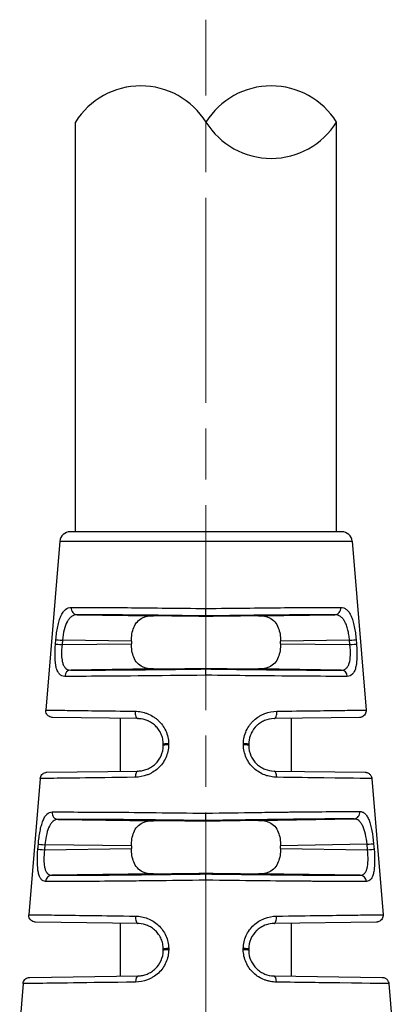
# Model space of a CAD drawing. Header units: inches. Extents: x 0 to 5766, y -2164 to 1330.
# Tile 106 of 210: x 3716 to 3727, y 373 to 402. Entities that reach past the tile are written whole.
import ezdxf

# ---------------------------------------------------------------- set-up
doc = ezdxf.new("R2010")
doc.units = ezdxf.units.IN
doc.header["$MEASUREMENT"] = 0
doc.linetypes.add('AM_ISO08W050x2', pattern=[9, 6, -0.75, 1.5, -0.75])
doc.linetypes.add('CENTER', pattern=[2, 1.25, -0.25, 0.25, -0.25])
doc.layers.add('AM_7', color=4, linetype='CENTER', lineweight=15)

msp = doc.modelspace()

# ---------------------------------------------------------------- linework, layer by layer
for p, q in [((3717.876, 387.337), (3717.876, 399.337)), ((3725.513, 387.337), (3725.513, 399.337)), ((3725.668, 387.337), (3717.72, 387.337)), ((3717.421, 387.062), (3717.01, 382.116)), ((3717.421, 387.062), (3725.967, 387.062)), ((3725.967, 387.062), (3726.379, 382.116)), ((3721.694, 384.873), (3721.694, 385.09)), ((3717.926, 384.906), (3720.157, 384.875)), ((3721.694, 384.858), (3721.694, 384.873)), ((3723.231, 384.875), (3725.462, 384.906)), ((3717.291, 384.049), (3717.302, 384.179)), ((3717.493, 384.162), (3717.482, 384.032)), ((3719.512, 384.134), (3717.493, 384.162)), ((3725.895, 384.162), (3723.877, 384.134)), ((3725.906, 384.032), (3725.895, 384.162)), ((3726.086, 384.179), (3726.097, 384.049)), ((3717.482, 384.032), (3719.512, 384.06)), ((3719.512, 384.134), (3719.512, 384.06)), ((3723.877, 384.06), (3723.877, 384.134)), ((3723.877, 384.06), (3725.906, 384.032)), ((3720.157, 383.319), (3717.737, 383.286)), ((3721.694, 383.32), (3721.694, 383.336)), ((3721.694, 383.136), (3721.694, 383.32)), ((3725.651, 383.286), (3723.231, 383.319)), ((3719.705, 381.864), (3717.206, 381.899)), ((3719.194, 380.323), (3719.194, 381.871)), ((3726.182, 381.899), (3723.684, 381.864)), ((3724.194, 380.323), (3724.194, 381.871)), ((3720.444, 381.08), (3720.444, 381.114)), ((3720.598, 381.131), (3720.598, 381.097)), ((3722.79, 381.097), (3722.79, 381.131)), ((3722.944, 381.114), (3722.944, 381.08)), ((3717.039, 380.293), (3719.705, 380.33)), ((3723.684, 380.33), (3726.349, 380.293)), ((3716.843, 380.11), (3716.511, 376.122)), ((3726.546, 380.11), (3726.877, 376.122)), ((3717.37, 378.914), (3720.157, 378.875)), ((3721.694, 378.858), (3721.694, 378.878)), ((3723.231, 378.88), (3726.018, 378.929)), ((3716.776, 378.042), (3716.789, 378.186)), ((3716.981, 378.169), (3716.969, 378.025)), ((3719.512, 378.134), (3716.981, 378.169)), ((3719.512, 378.134), (3719.512, 378.06)), ((3726.406, 378.185), (3723.877, 378.142)), ((3723.877, 378.06), (3723.877, 378.142)), ((3726.42, 378.025), (3726.406, 378.185)), ((3726.598, 378.202), (3726.612, 378.042)), ((3716.969, 378.025), (3719.512, 378.06)), ((3723.877, 378.06), (3726.42, 378.025)), ((3720.157, 377.319), (3717.184, 377.278)), ((3721.694, 377.315), (3721.694, 377.336)), ((3721.694, 377.132), (3721.694, 377.315)), ((3726.205, 377.278), (3723.231, 377.319)), ((3719.705, 375.864), (3716.707, 375.906)), ((3719.194, 374.323), (3719.194, 375.871)), ((3726.681, 375.906), (3723.684, 375.864)), ((3724.194, 374.323), (3724.194, 375.871)), ((3720.444, 375.08), (3720.444, 375.114)), ((3720.603, 375.131), (3720.603, 375.097)), ((3722.785, 375.097), (3722.785, 375.131)), ((3722.944, 375.114), (3722.944, 375.08)), ((3716.343, 374.103), (3716.244, 372.916)), ((3716.539, 374.286), (3719.705, 374.33)), ((3723.684, 374.33), (3726.849, 374.286)), ((3727.045, 374.103), (3727.144, 372.916))]:
    msp.add_line(p, q)
for centre, radius, start, end in [((3719.785, 398.151), 2.248, 31.858, 148.142), ((3723.603, 398.151), 2.248, 31.858, 148.142), ((3723.603, 400.524), 2.248, 211.858, 328.142), ((3717.72, 387.037), 0.3, 90, 175.2432), ((3725.668, 387.037), 0.3, 4.7568, 90)]:
    msp.add_arc(centre, radius, start, end)
for centre, major_axis, ratio, start_param, end_param in [((3717.929, 385.106), (0.001, -0.2), 0.888972, 4.626721, 6.264131), ((3725.459, 385.106), (-0.001, -0.2), 0.888972, 0.019054, 1.656464), ((3721.694, 384.836), (-2.5, 0.035), 0.008726, 4.712374, 5.374384), ((3721.695, 384.836), (-2.5, -0.035), 0.008726, 4.050394, 4.712403), ((3717.496, 384.162), (-0.199, 0.017), 0.001193, 0.231085, 1.556885), ((3725.892, 384.162), (0.199, 0.017), 0.001193, 4.726301, 6.0521), ((3717.485, 384.032), (-0.199, 0.017), 0.001193, 0.230462, 1.556885), ((3725.903, 384.032), (0.199, 0.017), 0.001193, 4.726301, 6.052723), ((3721.694, 383.358), (2.5, 0.035), 0.008726, 4.050394, 4.712403), ((3721.695, 383.358), (2.5, -0.035), 0.008726, 4.712374, 5.374384), ((3717.74, 383.086), (0.001, 0.2), 0.898166, 0.019848, 1.491245), ((3725.649, 383.086), (-0.001, 0.2), 0.898166, 4.79194, 6.263337), ((3719.707, 382.064), (-0.003, -0.2), 0.443566, 4.635554, 6.283185), ((3723.681, 382.064), (0.003, -0.2), 0.443566, 0, 1.647631), ((3720.644, 381.114), (-0.2, 0), 0.085193, 4.943553, 6.283185), ((3720.644, 381.08), (-0.2, 0), 0.08519, 4.943408, 6.283185), ((3722.744, 381.114), (0.2, 0), 0.085193, 0, 1.339632), ((3722.744, 381.08), (0.2, 0), 0.08519, 0, 1.339777), ((3719.707, 380.13), (-0.003, 0.2), 0.426361, 0, 1.481814), ((3723.681, 380.13), (0.003, 0.2), 0.426361, 4.801371, 6.283185), ((3717.372, 379.114), (0.001, -0.2), 0.912909, 4.624296, 6.261806), ((3726.015, 379.129), (0, -0.2), 0.912914, 0.021379, 1.655702), ((3721.694, 378.836), (-2.5, 0.035), 0.008726, 4.712374, 5.374384), ((3721.694, 378.836), (2.5, 0.044), 0.008724, 0.908629, 1.570644), ((3716.984, 378.169), (-0.199, 0.017), 0.001186, 0.205256, 1.556884), ((3726.403, 378.185), (0.199, 0.017), 0.001186, 4.726301, 6.077866), ((3716.971, 378.025), (-0.199, 0.017), 0.001186, 0.204703, 1.556884), ((3726.417, 378.025), (0.199, 0.017), 0.001186, 4.726301, 6.078482), ((3717.186, 377.078), (0.001, 0.2), 0.919463, 0.022195, 1.4937), ((3721.694, 377.358), (2.5, 0.035), 0.008726, 4.050394, 4.712403), ((3721.695, 377.358), (2.5, -0.035), 0.008726, 4.712374, 5.374384), ((3726.202, 377.078), (-0.001, 0.2), 0.919463, 4.789486, 6.260991), ((3719.707, 376.064), (-0.003, -0.2), 0.399297, 4.634936, 6.283185), ((3723.681, 376.064), (0.003, -0.2), 0.399297, 0, 1.648249), ((3720.644, 375.114), (-0.2, 0), 0.084754, 4.920419, 6.283185), ((3720.644, 375.08), (-0.2, 0), 0.084752, 4.920302, 6.283185), ((3722.744, 375.114), (0.2, 0), 0.084754, 0, 1.362766), ((3722.744, 375.08), (0.2, 0), 0.084752, 0, 1.362884), ((3719.707, 374.13), (-0.003, 0.2), 0.38488, 0, 1.482393), ((3723.681, 374.13), (0.003, 0.2), 0.38488, 4.800792, 6.283185)]:
    msp.add_ellipse(centre, major_axis=major_axis, ratio=ratio, start_param=start_param, end_param=end_param)
for points, knots in [([(3717.302, 384.179), (3717.308, 384.246), (3717.315, 384.311), (3717.333, 384.439), (3717.344, 384.503), (3717.369, 384.621), (3717.382, 384.677), (3717.405, 384.754), (3717.414, 384.778), (3717.431, 384.826), (3717.441, 384.849), (3717.469, 384.912), (3717.489, 384.948), (3717.522, 384.996), (3717.533, 385.011), (3717.558, 385.037), (3717.571, 385.05), (3717.633, 385.101), (3717.689, 385.122), (3717.752, 385.122)], [0, 0, 0, 0, 0.125, 0.125, 0.25, 0.25, 0.375, 0.375, 0.4375, 0.4375, 0.5, 0.5, 0.625, 0.625, 0.6875, 0.6875, 0.75, 0.75, 1, 1, 1, 1]), ([(3717.752, 385.122), (3717.92, 385.123), (3718.133, 385.123), (3718.391, 385.121), (3718.411, 385.121), (3718.432, 385.121), (3718.453, 385.121), (3718.697, 385.12), (3718.977, 385.118), (3719.29, 385.116), (3719.326, 385.115), (3719.362, 385.115), (3719.399, 385.115), (3719.71, 385.112), (3720.051, 385.109), (3720.414, 385.105), (3720.448, 385.105), (3720.483, 385.104), (3720.518, 385.104), (3720.893, 385.1), (3721.29, 385.095), (3721.694, 385.09)], [0, 0, 0, 0, 0.25, 0.25, 0.25, 0.269969, 0.269969, 0.269969, 0.5, 0.5, 0.5, 0.526492, 0.526492, 0.526492, 0.75, 0.75, 0.75, 0.771372, 0.771372, 0.771372, 1, 1, 1, 1]), ([(3721.694, 385.09), (3722.099, 385.095), (3722.495, 385.1), (3722.87, 385.104), (3722.905, 385.104), (3722.94, 385.105), (3722.975, 385.105), (3723.337, 385.109), (3723.678, 385.112), (3723.989, 385.115), (3724.026, 385.115), (3724.062, 385.115), (3724.099, 385.116), (3724.411, 385.118), (3724.692, 385.12), (3724.935, 385.121), (3724.956, 385.121), (3724.977, 385.121), (3724.998, 385.121), (3725.255, 385.123), (3725.468, 385.123), (3725.636, 385.122)], [0, 0, 0, 0, 0.228628, 0.228628, 0.228628, 0.25, 0.25, 0.25, 0.473508, 0.473508, 0.473508, 0.5, 0.5, 0.5, 0.730031, 0.730031, 0.730031, 0.75, 0.75, 0.75, 1, 1, 1, 1]), ([(3725.636, 385.122), (3725.668, 385.122), (3725.698, 385.117), (3725.74, 385.101), (3725.753, 385.095), (3725.78, 385.079), (3725.792, 385.071), (3725.832, 385.038), (3725.856, 385.011), (3725.889, 384.964), (3725.9, 384.947), (3725.92, 384.91), (3725.929, 384.891), (3725.958, 384.826), (3725.976, 384.778), (3726.006, 384.676), (3726.02, 384.622), (3726.057, 384.44), (3726.075, 384.313), (3726.086, 384.179)], [0, 0, 0, 0, 0.125, 0.125, 0.1875, 0.1875, 0.25, 0.25, 0.375, 0.375, 0.4375, 0.4375, 0.5, 0.5, 0.625, 0.625, 0.75, 0.75, 1, 1, 1, 1]), ([(3717.926, 384.906), (3717.863, 384.906), (3717.807, 384.887), (3717.759, 384.853), (3717.735, 384.836), (3717.713, 384.815), (3717.692, 384.791), (3717.682, 384.778), (3717.672, 384.766), (3717.663, 384.752), (3717.653, 384.738), (3717.645, 384.725), (3717.636, 384.708), (3717.635, 384.706), (3717.634, 384.704), (3717.633, 384.702), (3717.598, 384.637), (3717.569, 384.557), (3717.546, 384.467), (3717.522, 384.374), (3717.505, 384.269), (3717.493, 384.162)], [0, 0, 0, 0, 0.25, 0.25, 0.25, 0.375, 0.375, 0.375, 0.4375, 0.4375, 0.4375, 0.5, 0.5, 0.5, 0.508472, 0.508472, 0.508472, 0.75, 0.75, 0.75, 1, 1, 1, 1]), ([(3721.694, 384.873), (3721.326, 384.878), (3720.944, 384.883), (3720.568, 384.888), (3720.198, 384.892), (3719.834, 384.896), (3719.5, 384.899), (3719.165, 384.901), (3718.859, 384.904), (3718.596, 384.905), (3718.324, 384.906), (3718.099, 384.906), (3717.926, 384.906)], [2.129864, 2.129864, 2.129864, 2.129864, 2.403635, 2.403635, 2.403635, 2.673954, 2.673954, 2.673954, 2.94416, 2.94416, 2.94416, 3.224459, 3.224459, 3.224459, 3.224459]), ([(3719.512, 384.134), (3719.512, 384.201), (3719.517, 384.274), (3719.54, 384.411), (3719.558, 384.475), (3719.606, 384.595), (3719.642, 384.656), (3719.729, 384.753), (3719.78, 384.789), (3719.93, 384.861), (3720.039, 384.876), (3720.157, 384.875)], [0.2987944, 0.2987944, 0.2987944, 0.2987944, 0.3189909, 0.3189909, 0.3391874, 0.3391874, 0.3637035, 0.3637035, 0.3882197, 0.3882197, 0.4345351, 0.4345351, 0.4345351, 0.4345351]), ([(3725.462, 384.906), (3725.289, 384.906), (3725.064, 384.906), (3724.792, 384.905), (3724.53, 384.904), (3724.224, 384.901), (3723.889, 384.899), (3723.554, 384.896), (3723.191, 384.892), (3722.82, 384.888), (3722.445, 384.883), (3722.062, 384.878), (3721.694, 384.873)], [3.058727, 3.058727, 3.058727, 3.058727, 3.339025, 3.339025, 3.339025, 3.609231, 3.609231, 3.609231, 3.879551, 3.879551, 3.879551, 4.153321, 4.153321, 4.153321, 4.153321]), ([(3723.231, 384.875), (3723.349, 384.876), (3723.458, 384.861), (3723.608, 384.789), (3723.66, 384.753), (3723.747, 384.655), (3723.783, 384.594), (3723.83, 384.475), (3723.848, 384.41), (3723.871, 384.274), (3723.877, 384.201), (3723.877, 384.134)], [0.7608371, 0.7608371, 0.7608371, 0.7608371, 0.8071525, 0.8071525, 0.8317132, 0.8317132, 0.8562739, 0.8562739, 0.8764261, 0.8764261, 0.8965784, 0.8965784, 0.8965784, 0.8965784]), ([(3725.895, 384.162), (3725.889, 384.216), (3725.882, 384.268), (3725.873, 384.319), (3725.869, 384.345), (3725.864, 384.37), (3725.859, 384.395), (3725.855, 384.416), (3725.85, 384.437), (3725.845, 384.458), (3725.832, 384.508), (3725.818, 384.555), (3725.802, 384.598), (3725.795, 384.618), (3725.787, 384.637), (3725.778, 384.656), (3725.771, 384.671), (3725.764, 384.687), (3725.756, 384.701), (3725.755, 384.703), (3725.754, 384.705), (3725.752, 384.708), (3725.734, 384.74), (3725.715, 384.769), (3725.693, 384.795), (3725.683, 384.807), (3725.671, 384.819), (3725.66, 384.829), (3725.654, 384.834), (3725.648, 384.839), (3725.642, 384.844), (3725.637, 384.848), (3725.632, 384.852), (3725.627, 384.855), (3725.581, 384.887), (3725.533, 384.903), (3725.474, 384.906), (3725.47, 384.906), (3725.466, 384.906), (3725.462, 384.906)], [0, 0, 0, 0, 0.125, 0.125, 0.125, 0.1875, 0.1875, 0.1875, 0.242432, 0.242432, 0.242432, 0.375, 0.375, 0.375, 0.4375, 0.4375, 0.4375, 0.491526, 0.491526, 0.491526, 0.5, 0.5, 0.5, 0.625, 0.625, 0.625, 0.6875, 0.6875, 0.6875, 0.71875, 0.71875, 0.71875, 0.742946, 0.742946, 0.742946, 0.984164, 0.984164, 0.984164, 1, 1, 1, 1]), ([(3717.561, 383.103), (3717.531, 383.103), (3717.504, 383.108), (3717.466, 383.124), (3717.454, 383.13), (3717.432, 383.146), (3717.422, 383.154), (3717.39, 383.187), (3717.371, 383.215), (3717.348, 383.263), (3717.34, 383.28), (3717.327, 383.318), (3717.321, 383.337), (3717.293, 383.447), (3717.282, 383.549), (3717.275, 383.791), (3717.28, 383.917), (3717.291, 384.049)], [0, 0, 0, 0, 0.125, 0.125, 0.1875, 0.1875, 0.25, 0.25, 0.375, 0.375, 0.4375, 0.4375, 0.5, 0.5, 0.75, 0.75, 1, 1, 1, 1]), ([(3717.482, 384.032), (3717.47, 383.928), (3717.466, 383.827), (3717.468, 383.739), (3717.468, 383.733), (3717.468, 383.728), (3717.468, 383.723), (3717.471, 383.653), (3717.478, 383.591), (3717.489, 383.538), (3717.493, 383.522), (3717.496, 383.508), (3717.501, 383.494), (3717.506, 383.475), (3717.513, 383.457), (3717.52, 383.44), (3717.526, 383.425), (3717.533, 383.411), (3717.541, 383.398), (3717.548, 383.385), (3717.557, 383.374), (3717.566, 383.363), (3717.57, 383.358), (3717.575, 383.352), (3717.58, 383.348), (3717.583, 383.344), (3717.587, 383.34), (3717.591, 383.337), (3717.63, 383.303), (3717.678, 383.286), (3717.737, 383.286)], [0, 0, 0, 0, 0.235395, 0.235395, 0.235395, 0.25, 0.25, 0.25, 0.4375, 0.4375, 0.4375, 0.492495, 0.492495, 0.492495, 0.5625, 0.5625, 0.5625, 0.625, 0.625, 0.625, 0.6875, 0.6875, 0.6875, 0.71875, 0.71875, 0.71875, 0.74263, 0.74263, 0.74263, 1, 1, 1, 1]), ([(3720.157, 383.319), (3720.039, 383.318), (3719.93, 383.333), (3719.78, 383.405), (3719.729, 383.442), (3719.642, 383.539), (3719.606, 383.6), (3719.558, 383.719), (3719.54, 383.784), (3719.517, 383.921), (3719.512, 383.993), (3719.512, 384.06)], [0.163151, 0.163151, 0.163151, 0.163151, 0.2094664, 0.2094664, 0.2339826, 0.2339826, 0.2584987, 0.2584987, 0.2786952, 0.2786952, 0.2988917, 0.2988917, 0.2988917, 0.2988917]), ([(3723.877, 384.06), (3723.877, 383.993), (3723.871, 383.921), (3723.848, 383.784), (3723.83, 383.72), (3723.783, 383.6), (3723.747, 383.539), (3723.66, 383.442), (3723.608, 383.405), (3723.458, 383.333), (3723.349, 383.318), (3723.231, 383.319)], [0.8964799, 0.8964799, 0.8964799, 0.8964799, 0.9166321, 0.9166321, 0.9367843, 0.9367843, 0.9613451, 0.9613451, 0.9859058, 0.9859058, 1.0322212, 1.0322212, 1.0322212, 1.0322212]), ([(3725.651, 383.286), (3725.68, 383.286), (3725.706, 383.29), (3725.742, 383.302), (3725.753, 383.307), (3725.775, 383.319), (3725.784, 383.326), (3725.814, 383.351), (3725.832, 383.372), (3725.855, 383.411), (3725.862, 383.424), (3725.875, 383.454), (3725.881, 383.471), (3725.905, 383.55), (3725.917, 383.629), (3725.923, 383.815), (3725.919, 383.921), (3725.906, 384.032)], [0, 0, 0, 0, 0.125, 0.125, 0.1875, 0.1875, 0.25, 0.25, 0.375, 0.375, 0.4375, 0.4375, 0.5, 0.5, 0.75, 0.75, 1, 1, 1, 1]), ([(3726.097, 384.049), (3726.103, 383.983), (3726.107, 383.918), (3726.111, 383.792), (3726.112, 383.729), (3726.108, 383.61), (3726.104, 383.554), (3726.095, 383.476), (3726.092, 383.451), (3726.083, 383.403), (3726.078, 383.38), (3726.062, 383.316), (3726.048, 383.279), (3726.025, 383.23), (3726.016, 383.216), (3725.998, 383.189), (3725.987, 383.176), (3725.937, 383.124), (3725.887, 383.103), (3725.828, 383.103)], [0, 0, 0, 0, 0.125, 0.125, 0.25, 0.25, 0.375, 0.375, 0.4375, 0.4375, 0.5, 0.5, 0.625, 0.625, 0.6875, 0.6875, 0.75, 0.75, 1, 1, 1, 1]), ([(3717.737, 383.286), (3717.912, 383.285), (3718.144, 383.285), (3718.428, 383.287), (3718.701, 383.288), (3719.022, 383.29), (3719.375, 383.293), (3719.727, 383.296), (3720.111, 383.3), (3720.503, 383.304), (3720.9, 383.309), (3721.305, 383.314), (3721.694, 383.32)], [6.179833, 6.179833, 6.179833, 6.179833, 6.466177, 6.466177, 6.466177, 6.741793, 6.741793, 6.741793, 7.017531, 7.017531, 7.017531, 7.297215, 7.297215, 7.297215, 7.297215]), ([(3721.694, 383.32), (3722.083, 383.314), (3722.488, 383.309), (3722.886, 383.304), (3723.277, 383.3), (3723.661, 383.296), (3724.014, 383.293), (3724.366, 383.29), (3724.687, 383.288), (3724.96, 383.287), (3725.244, 383.285), (3725.476, 383.285), (3725.651, 383.286)], [5.269156, 5.269156, 5.269156, 5.269156, 5.54884, 5.54884, 5.54884, 5.824577, 5.824577, 5.824577, 6.100194, 6.100194, 6.100194, 6.386537, 6.386537, 6.386537, 6.386537]), ([(3721.694, 383.136), (3720.273, 383.117), (3718.987, 383.106), (3718.185, 383.103), (3717.933, 383.102), (3717.724, 383.102), (3717.561, 383.103)], [0, 0, 0, 0, 0.760219, 0.760219, 0.760219, 1, 1, 1, 1]), ([(3725.828, 383.103), (3725.309, 383.101), (3724.303, 383.107), (3722.994, 383.121), (3722.582, 383.125), (3722.143, 383.13), (3721.694, 383.136)], [0, 0, 0, 0, 0.760219, 0.760219, 0.760219, 1, 1, 1, 1]), ([(3717.206, 381.899), (3717.194, 381.899), (3717.181, 381.901), (3717.142, 381.908), (3717.117, 381.919), (3717.073, 381.95), (3717.054, 381.97), (3717.026, 382.014), (3717.016, 382.04), (3717.009, 382.083), (3717.008, 382.099), (3717.01, 382.116)], [0, 0, 0, 0, 0.00380158, 0.00380158, 0.01176751, 0.01176751, 0.01973343, 0.01973343, 0.02769935, 0.02769935, 0.03261803, 0.03261803, 0.03261803, 0.03261803]), ([(3717.01, 382.116), (3717.01, 382.116), (3717.01, 382.116), (3717.01, 382.116), (3717.01, 382.116), (3717.057, 382.115), (3717.159, 382.113), (3717.169, 382.113), (3717.179, 382.113), (3717.189, 382.113), (3717.292, 382.111), (3717.44, 382.109), (3717.637, 382.107), (3717.662, 382.106), (3717.688, 382.106), (3717.715, 382.106), (3717.919, 382.103), (3718.169, 382.1), (3718.462, 382.096), (3718.49, 382.096), (3718.518, 382.095), (3718.546, 382.095), (3718.86, 382.091), (3719.22, 382.086), (3719.619, 382.081)], [0.4999924, 0.4999924, 0.4999924, 0.4999924, 0.5, 0.5, 0.5, 0.625, 0.625, 0.625, 0.6366327, 0.6366327, 0.6366327, 0.75, 0.75, 0.75, 0.7646055, 0.7646055, 0.7646055, 0.875, 0.875, 0.875, 0.8853656, 0.8853656, 0.8853656, 1, 1, 1, 1]), ([(3719.619, 382.081), (3719.68, 382.08), (3719.74, 382.074), (3719.829, 382.057), (3719.858, 382.05), (3719.916, 382.034), (3719.943, 382.024), (3720.032, 381.991), (3720.088, 381.963), (3720.167, 381.915), (3720.193, 381.897), (3720.242, 381.86), (3720.265, 381.841), (3720.338, 381.775), (3720.381, 381.728), (3720.456, 381.625), (3720.488, 381.571), (3720.57, 381.39), (3720.598, 381.264), (3720.598, 381.131)], [0, 0, 0, 0, 0.125, 0.125, 0.1875, 0.1875, 0.25, 0.25, 0.375, 0.375, 0.4375, 0.4375, 0.5, 0.5, 0.625, 0.625, 0.75, 0.75, 1, 1, 1, 1]), ([(3720.444, 381.114), (3720.444, 381.167), (3720.439, 381.219), (3720.428, 381.269), (3720.423, 381.295), (3720.416, 381.32), (3720.408, 381.344), (3720.401, 381.366), (3720.393, 381.388), (3720.384, 381.409), (3720.363, 381.458), (3720.337, 381.504), (3720.307, 381.547), (3720.28, 381.585), (3720.249, 381.62), (3720.217, 381.652), (3720.18, 381.688), (3720.14, 381.719), (3720.098, 381.746), (3720.077, 381.759), (3720.057, 381.771), (3720.036, 381.782), (3720.025, 381.787), (3720.014, 381.793), (3720.003, 381.797), (3719.995, 381.801), (3719.985, 381.805), (3719.977, 381.809), (3719.896, 381.842), (3719.817, 381.859), (3719.727, 381.863), (3719.72, 381.864), (3719.712, 381.864), (3719.705, 381.864)], [0, 0, 0, 0, 0.125, 0.125, 0.125, 0.1875, 0.1875, 0.1875, 0.243967, 0.243967, 0.243967, 0.375, 0.375, 0.375, 0.492562, 0.492562, 0.492562, 0.625, 0.625, 0.625, 0.6875, 0.6875, 0.6875, 0.71875, 0.71875, 0.71875, 0.743814, 0.743814, 0.743814, 0.98012, 0.98012, 0.98012, 1, 1, 1, 1]), ([(3722.79, 381.131), (3722.79, 381.197), (3722.797, 381.262), (3722.825, 381.389), (3722.847, 381.453), (3722.901, 381.571), (3722.933, 381.626), (3722.99, 381.703), (3723.01, 381.728), (3723.053, 381.775), (3723.077, 381.799), (3723.146, 381.862), (3723.196, 381.899), (3723.275, 381.948), (3723.302, 381.963), (3723.358, 381.99), (3723.388, 382.003), (3723.53, 382.057), (3723.648, 382.079), (3723.769, 382.081)], [0, 0, 0, 0, 0.125, 0.125, 0.25, 0.25, 0.375, 0.375, 0.4375, 0.4375, 0.5, 0.5, 0.625, 0.625, 0.6875, 0.6875, 0.75, 0.75, 1, 1, 1, 1]), ([(3723.684, 381.864), (3723.587, 381.863), (3723.492, 381.842), (3723.406, 381.806), (3723.364, 381.789), (3723.323, 381.767), (3723.284, 381.742), (3723.265, 381.73), (3723.247, 381.717), (3723.229, 381.703), (3723.22, 381.696), (3723.212, 381.688), (3723.203, 381.681), (3723.195, 381.674), (3723.187, 381.667), (3723.178, 381.659), (3723.113, 381.597), (3723.058, 381.522), (3723.018, 381.438), (3723.006, 381.414), (3722.996, 381.388), (3722.987, 381.362), (3722.959, 381.284), (3722.944, 381.2), (3722.944, 381.114)], [0, 0, 0, 0, 0.25, 0.25, 0.25, 0.375, 0.375, 0.375, 0.4375, 0.4375, 0.4375, 0.46875, 0.46875, 0.46875, 0.5, 0.5, 0.5, 0.729105, 0.729105, 0.729105, 0.796829, 0.796829, 0.796829, 1, 1, 1, 1]), ([(3723.769, 382.081), (3724.168, 382.086), (3724.529, 382.091), (3724.842, 382.095), (3724.87, 382.095), (3724.898, 382.096), (3724.926, 382.096), (3725.22, 382.1), (3725.47, 382.103), (3725.673, 382.106), (3725.7, 382.106), (3725.726, 382.106), (3725.752, 382.107), (3725.948, 382.109), (3726.097, 382.111), (3726.199, 382.113), (3726.209, 382.113), (3726.219, 382.113), (3726.229, 382.113), (3726.331, 382.115), (3726.379, 382.116), (3726.379, 382.116)], [0, 0, 0, 0, 0.1146318, 0.1146318, 0.1146318, 0.125, 0.125, 0.125, 0.2353886, 0.2353886, 0.2353886, 0.25, 0.25, 0.25, 0.3633569, 0.3633569, 0.3633569, 0.375, 0.375, 0.375, 0.4999914, 0.4999914, 0.4999914, 0.4999914]), ([(3726.379, 382.116), (3726.38, 382.094), (3726.379, 382.072), (3726.369, 382.031), (3726.36, 382.01), (3726.337, 381.973), (3726.322, 381.957), (3726.288, 381.93), (3726.269, 381.919), (3726.238, 381.907), (3726.227, 381.904), (3726.205, 381.9), (3726.194, 381.899), (3726.182, 381.899)], [0, 0, 0, 0, 0.00641429, 0.00641429, 0.01291848, 0.01291848, 0.01941944, 0.01941944, 0.02592052, 0.02592052, 0.02924848, 0.02924848, 0.0326743, 0.0326743, 0.0326743, 0.0326743]), ([(3720.598, 381.097), (3720.598, 381.031), (3720.592, 380.967), (3720.565, 380.842), (3720.544, 380.779), (3720.491, 380.661), (3720.459, 380.605), (3720.384, 380.502), (3720.339, 380.453), (3720.246, 380.367), (3720.196, 380.329), (3720.116, 380.281), (3720.089, 380.265), (3720.033, 380.238), (3720.002, 380.225), (3719.861, 380.171), (3719.743, 380.149), (3719.622, 380.147)], [0, 0, 0, 0, 0.125, 0.125, 0.25, 0.25, 0.375, 0.375, 0.5, 0.5, 0.625, 0.625, 0.6875, 0.6875, 0.75, 0.75, 1, 1, 1, 1]), ([(3719.705, 380.33), (3719.751, 380.331), (3719.797, 380.336), (3719.863, 380.349), (3719.885, 380.355), (3719.928, 380.367), (3719.947, 380.374), (3720.013, 380.4), (3720.056, 380.422), (3720.118, 380.461), (3720.137, 380.475), (3720.176, 380.505), (3720.196, 380.522), (3720.279, 380.602), (3720.337, 380.681), (3720.42, 380.865), (3720.444, 380.97), (3720.444, 381.08)], [0, 0, 0, 0, 0.125, 0.125, 0.1875, 0.1875, 0.25, 0.25, 0.375, 0.375, 0.4375, 0.4375, 0.5, 0.5, 0.75, 0.75, 1, 1, 1, 1]), ([(3723.766, 380.147), (3723.705, 380.148), (3723.646, 380.154), (3723.557, 380.171), (3723.528, 380.178), (3723.47, 380.194), (3723.443, 380.203), (3723.354, 380.237), (3723.298, 380.265), (3723.192, 380.33), (3723.143, 380.366), (3722.999, 380.499), (3722.925, 380.601), (3722.817, 380.841), (3722.79, 380.966), (3722.79, 381.097)], [0, 0, 0, 0, 0.125, 0.125, 0.1875, 0.1875, 0.25, 0.25, 0.375, 0.375, 0.5, 0.5, 0.75, 0.75, 1, 1, 1, 1]), ([(3722.944, 381.08), (3722.944, 380.97), (3722.969, 380.866), (3723.03, 380.727), (3723.055, 380.685), (3723.097, 380.626), (3723.112, 380.607), (3723.143, 380.571), (3723.158, 380.556), (3723.211, 380.504), (3723.25, 380.474), (3723.311, 380.435), (3723.332, 380.423), (3723.375, 380.401), (3723.398, 380.391), (3723.501, 380.35), (3723.591, 380.332), (3723.684, 380.33)], [0, 0, 0, 0, 0.25, 0.25, 0.375, 0.375, 0.4375, 0.4375, 0.5, 0.5, 0.625, 0.625, 0.6875, 0.6875, 0.75, 0.75, 1, 1, 1, 1]), ([(3716.843, 380.11), (3716.845, 380.131), (3716.85, 380.152), (3716.867, 380.192), (3716.879, 380.211), (3716.908, 380.243), (3716.925, 380.257), (3716.963, 380.278), (3716.984, 380.286), (3717.016, 380.292), (3717.028, 380.293), (3717.039, 380.293)], [0, 0, 0, 0, 0.00642235, 0.00642235, 0.01292625, 0.01292625, 0.01942722, 0.01942722, 0.0259283, 0.0259283, 0.02935717, 0.02935717, 0.02935717, 0.02935717]), ([(3719.622, 380.147), (3718.327, 380.13), (3717.447, 380.118), (3717.076, 380.113), (3717.048, 380.113), (3717.024, 380.112), (3717.001, 380.112), (3716.893, 380.111), (3716.843, 380.11), (3716.843, 380.11)], [0, 0, 0, 0, 0.3494158, 0.3494158, 0.3494158, 0.375, 0.375, 0.375, 0.4999847, 0.4999847, 0.4999847, 0.4999847]), ([(3726.546, 380.11), (3726.546, 380.11), (3726.546, 380.11), (3726.546, 380.11), (3726.546, 380.11), (3726.108, 380.116), (3725.137, 380.129), (3724.753, 380.134), (3724.291, 380.14), (3723.766, 380.147)], [0.4999756, 0.4999756, 0.4999756, 0.4999756, 0.5, 0.5, 0.5, 0.8584664, 0.8584664, 0.8584664, 1, 1, 1, 1]), ([(3726.349, 380.293), (3726.356, 380.293), (3726.364, 380.293), (3726.378, 380.291), (3726.385, 380.289), (3726.406, 380.285), (3726.419, 380.28), (3726.455, 380.263), (3726.478, 380.246), (3726.513, 380.207), (3726.527, 380.183), (3726.541, 380.142), (3726.544, 380.126), (3726.546, 380.11)], [0, 0, 0, 0, 0.0021875, 0.0021875, 0.00434897, 0.00434897, 0.00849638, 0.00849638, 0.01646231, 0.01646231, 0.02442823, 0.02442823, 0.02934691, 0.02934691, 0.02934691, 0.02934691]), ([(3716.789, 378.186), (3716.794, 378.252), (3716.801, 378.317), (3716.818, 378.443), (3716.828, 378.506), (3716.85, 378.624), (3716.863, 378.679), (3716.884, 378.756), (3716.891, 378.781), (3716.906, 378.828), (3716.915, 378.852), (3716.94, 378.915), (3716.958, 378.952), (3716.987, 379), (3716.998, 379.015), (3717.019, 379.042), (3717.03, 379.055), (3717.086, 379.108), (3717.135, 379.13), (3717.19, 379.13)], [0, 0, 0, 0, 0.125, 0.125, 0.25, 0.25, 0.375, 0.375, 0.4375, 0.4375, 0.5, 0.5, 0.625, 0.625, 0.6875, 0.6875, 0.75, 0.75, 1, 1, 1, 1]), ([(3717.19, 379.13), (3717.381, 379.131), (3717.633, 379.131), (3718.094, 379.129), (3718.26, 379.129), (3718.529, 379.127), (3718.621, 379.126), (3718.764, 379.125), (3718.837, 379.125), (3718.923, 379.124), (3718.961, 379.124), (3718.986, 379.124), (3718.999, 379.124), (3719.374, 379.121), (3719.785, 379.117), (3720.689, 379.107), (3721.181, 379.101), (3721.694, 379.094)], [0, 0, 0, 0, 0.25, 0.25, 0.375, 0.375, 0.4375, 0.4375, 0.46875, 0.484375, 0.492188, 0.492188, 0.5, 0.5, 0.75, 0.75, 1, 1, 1, 1]), ([(3721.694, 379.094), (3722.215, 379.103), (3722.711, 379.111), (3723.389, 379.12), (3723.603, 379.123), (3723.907, 379.127), (3724.006, 379.128), (3724.149, 379.13), (3724.219, 379.131), (3724.299, 379.132), (3724.333, 379.132), (3724.355, 379.132), (3724.365, 379.132), (3724.783, 379.137), (3725.146, 379.14), (3725.758, 379.145), (3726.008, 379.146), (3726.197, 379.145)], [0.0000003, 0.0000003, 0.0000003, 0.0000003, 0.25, 0.25, 0.375, 0.375, 0.4375, 0.4375, 0.46875, 0.484375, 0.4921875, 0.4921875, 0.5, 0.5, 0.75, 0.75, 1, 1, 1, 1]), ([(3721.694, 378.878), (3721.694, 378.878), (3721.694, 378.879), (3721.694, 378.886), (3721.694, 378.891), (3721.694, 378.908), (3721.694, 378.924), (3721.694, 378.962), (3721.694, 378.984), (3721.694, 379.022), (3721.694, 379.037), (3721.694, 379.059), (3721.694, 379.066), (3721.694, 379.085), (3721.694, 379.093), (3721.694, 379.094)], [-0.003142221, -0.003142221, -0.003142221, -0.003142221, -0.002754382, -0.002754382, -0.002338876, -0.002338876, -0.001631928, -0.001631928, -0.00092496, -0.00092496, -0.000509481, -0.000509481, -0.000311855, -0.000311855, -0.000000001, -0.000000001, -0.000000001, -0.000000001]), ([(3726.197, 379.145), (3726.224, 379.145), (3726.263, 379.137), (3726.3, 379.117), (3726.323, 379.101), (3726.334, 379.092), (3726.369, 379.059), (3726.39, 379.032), (3726.429, 378.967), (3726.447, 378.932), (3726.481, 378.845), (3726.497, 378.797), (3726.524, 378.695), (3726.536, 378.641), (3726.571, 378.461), (3726.587, 378.335), (3726.598, 378.202)], [0, 0, 0, 0, 0.125, 0.1875, 0.1875, 0.25, 0.25, 0.375, 0.375, 0.5, 0.5, 0.625, 0.625, 0.75, 0.75, 1, 1, 1, 1]), ([(3717.37, 378.914), (3717.313, 378.913), (3717.264, 378.893), (3717.221, 378.858), (3717.199, 378.841), (3717.179, 378.819), (3717.161, 378.795), (3717.152, 378.782), (3717.143, 378.769), (3717.135, 378.755), (3717.127, 378.741), (3717.12, 378.728), (3717.111, 378.711), (3717.082, 378.651), (3717.056, 378.577), (3717.036, 378.494), (3717.03, 378.469), (3717.024, 378.443), (3717.018, 378.417), (3717.002, 378.339), (3716.99, 378.255), (3716.981, 378.169)], [0, 0, 0, 0, 0.25, 0.25, 0.25, 0.375, 0.375, 0.375, 0.4375, 0.4375, 0.4375, 0.5, 0.5, 0.5, 0.728256, 0.728256, 0.728256, 0.796192, 0.796192, 0.796192, 1, 1, 1, 1]), ([(3721.694, 378.878), (3721.264, 378.884), (3720.814, 378.889), (3720.374, 378.894), (3719.941, 378.899), (3719.518, 378.904), (3719.131, 378.907), (3718.744, 378.91), (3718.395, 378.912), (3718.101, 378.913), (3717.795, 378.915), (3717.55, 378.915), (3717.37, 378.914)], [2.129933, 2.129933, 2.129933, 2.129933, 2.418044, 2.418044, 2.418044, 2.701467, 2.701467, 2.701467, 2.984758, 2.984758, 2.984758, 3.279722, 3.279722, 3.279722, 3.279722]), ([(3719.512, 378.134), (3719.512, 378.201), (3719.517, 378.274), (3719.54, 378.411), (3719.558, 378.475), (3719.606, 378.595), (3719.642, 378.656), (3719.729, 378.753), (3719.78, 378.789), (3719.93, 378.861), (3720.039, 378.876), (3720.157, 378.875)], [0.2987944, 0.2987944, 0.2987944, 0.2987944, 0.3189909, 0.3189909, 0.3391874, 0.3391874, 0.3637035, 0.3637035, 0.3882197, 0.3882197, 0.4345351, 0.4345351, 0.4345351, 0.4345351]), ([(3726.018, 378.929), (3725.838, 378.929), (3725.593, 378.928), (3725.287, 378.926), (3724.993, 378.924), (3724.644, 378.92), (3724.257, 378.916), (3723.87, 378.911), (3723.447, 378.906), (3723.014, 378.899), (3722.574, 378.892), (3722.125, 378.885), (3721.694, 378.878)], [3.09842, 3.09842, 3.09842, 3.09842, 3.393347, 3.393347, 3.393347, 3.676606, 3.676606, 3.676606, 3.959996, 3.959996, 3.959996, 4.248071, 4.248071, 4.248071, 4.248071]), ([(3723.231, 378.88), (3723.349, 378.882), (3723.458, 378.867), (3723.608, 378.796), (3723.66, 378.76), (3723.747, 378.663), (3723.783, 378.602), (3723.83, 378.482), (3723.848, 378.418), (3723.871, 378.281), (3723.877, 378.209), (3723.877, 378.142)], [0.7609543, 0.7609543, 0.7609543, 0.7609543, 0.8072597, 0.8072597, 0.8318055, 0.8318055, 0.8563513, 0.8563513, 0.8764894, 0.8764894, 0.8966274, 0.8966274, 0.8966274, 0.8966274]), ([(3726.406, 378.185), (3726.395, 378.288), (3726.379, 378.389), (3726.359, 378.479), (3726.337, 378.572), (3726.311, 378.655), (3726.279, 378.721), (3726.262, 378.757), (3726.244, 378.788), (3726.224, 378.815), (3726.214, 378.827), (3726.204, 378.839), (3726.194, 378.85), (3726.189, 378.855), (3726.183, 378.86), (3726.178, 378.865), (3726.174, 378.869), (3726.169, 378.873), (3726.165, 378.877), (3726.125, 378.908), (3726.083, 378.925), (3726.032, 378.928), (3726.027, 378.929), (3726.023, 378.929), (3726.018, 378.929)], [0, 0, 0, 0, 0.243119, 0.243119, 0.243119, 0.493188, 0.493188, 0.493188, 0.625, 0.625, 0.625, 0.6875, 0.6875, 0.6875, 0.71875, 0.71875, 0.71875, 0.744248, 0.744248, 0.744248, 0.979343, 0.979343, 0.979343, 1, 1, 1, 1]), ([(3717.003, 377.095), (3716.977, 377.095), (3716.953, 377.101), (3716.92, 377.117), (3716.91, 377.124), (3716.89, 377.14), (3716.881, 377.149), (3716.853, 377.182), (3716.837, 377.21), (3716.811, 377.275), (3716.8, 377.312), (3716.772, 377.444), (3716.763, 377.546), (3716.76, 377.786), (3716.765, 377.911), (3716.776, 378.042)], [0, 0, 0, 0, 0.125, 0.125, 0.1875, 0.1875, 0.25, 0.25, 0.375, 0.375, 0.5, 0.5, 0.75, 0.75, 1, 1, 1, 1]), ([(3716.969, 378.025), (3716.957, 377.921), (3716.952, 377.822), (3716.952, 377.734), (3716.952, 377.728), (3716.953, 377.723), (3716.953, 377.718), (3716.954, 377.649), (3716.959, 377.587), (3716.968, 377.534), (3716.971, 377.518), (3716.974, 377.504), (3716.978, 377.489), (3716.982, 377.471), (3716.988, 377.452), (3716.993, 377.436), (3716.999, 377.421), (3717.005, 377.407), (3717.011, 377.394), (3717.018, 377.381), (3717.025, 377.369), (3717.033, 377.358), (3717.036, 377.353), (3717.041, 377.347), (3717.045, 377.342), (3717.047, 377.34), (3717.049, 377.337), (3717.051, 377.335), (3717.052, 377.334), (3717.054, 377.332), (3717.055, 377.331), (3717.089, 377.296), (3717.131, 377.278), (3717.184, 377.278)], [0, 0, 0, 0, 0.235782, 0.235782, 0.235782, 0.25, 0.25, 0.25, 0.4375, 0.4375, 0.4375, 0.494125, 0.494125, 0.494125, 0.5625, 0.5625, 0.5625, 0.625, 0.625, 0.625, 0.6875, 0.6875, 0.6875, 0.71875, 0.71875, 0.71875, 0.734375, 0.734375, 0.734375, 0.744055, 0.744055, 0.744055, 1, 1, 1, 1]), ([(3720.157, 377.319), (3720.039, 377.318), (3719.93, 377.333), (3719.78, 377.405), (3719.729, 377.442), (3719.642, 377.539), (3719.606, 377.6), (3719.558, 377.719), (3719.54, 377.784), (3719.517, 377.921), (3719.512, 377.993), (3719.512, 378.06)], [0.163151, 0.163151, 0.163151, 0.163151, 0.2094664, 0.2094664, 0.2339826, 0.2339826, 0.2584987, 0.2584987, 0.2786952, 0.2786952, 0.2988917, 0.2988917, 0.2988917, 0.2988917]), ([(3723.877, 378.06), (3723.877, 377.993), (3723.871, 377.921), (3723.848, 377.784), (3723.83, 377.72), (3723.783, 377.6), (3723.747, 377.539), (3723.66, 377.442), (3723.608, 377.405), (3723.458, 377.333), (3723.349, 377.318), (3723.231, 377.319)], [0.8964799, 0.8964799, 0.8964799, 0.8964799, 0.9166321, 0.9166321, 0.9367843, 0.9367843, 0.9613451, 0.9613451, 0.9859058, 0.9859058, 1.0322212, 1.0322212, 1.0322212, 1.0322212]), ([(3726.205, 377.278), (3726.23, 377.278), (3726.254, 377.283), (3726.285, 377.296), (3726.295, 377.301), (3726.314, 377.313), (3726.322, 377.32), (3726.348, 377.346), (3726.364, 377.367), (3726.383, 377.406), (3726.389, 377.42), (3726.4, 377.45), (3726.405, 377.468), (3726.425, 377.547), (3726.434, 377.625), (3726.437, 377.809), (3726.432, 377.915), (3726.42, 378.025)], [0, 0, 0, 0, 0.125, 0.125, 0.1875, 0.1875, 0.25, 0.25, 0.375, 0.375, 0.4375, 0.4375, 0.5, 0.5, 0.75, 0.75, 1, 1, 1, 1]), ([(3726.612, 378.042), (3726.623, 377.911), (3726.629, 377.784), (3726.626, 377.606), (3726.623, 377.551), (3726.614, 377.447), (3726.607, 377.398), (3726.589, 377.312), (3726.578, 377.275), (3726.557, 377.226), (3726.55, 377.211), (3726.534, 377.183), (3726.525, 377.17), (3726.481, 377.117), (3726.438, 377.095), (3726.385, 377.095)], [0, 0, 0, 0, 0.25, 0.25, 0.375, 0.375, 0.5, 0.5, 0.625, 0.625, 0.6875, 0.6875, 0.75, 0.75, 1, 1, 1, 1]), ([(3717.184, 377.278), (3717.365, 377.277), (3717.617, 377.277), (3717.934, 377.278), (3718.238, 377.279), (3718.602, 377.281), (3719.007, 377.285), (3719.411, 377.288), (3719.854, 377.293), (3720.308, 377.298), (3720.771, 377.303), (3721.243, 377.309), (3721.694, 377.315)], [6.128697, 6.128697, 6.128697, 6.128697, 6.428636, 6.428636, 6.428636, 6.716335, 6.716335, 6.716335, 7.00417, 7.00417, 7.00417, 7.29715, 7.29715, 7.29715, 7.29715]), ([(3721.694, 377.315), (3722.146, 377.309), (3722.618, 377.303), (3723.08, 377.298), (3723.534, 377.293), (3723.978, 377.288), (3724.382, 377.285), (3724.786, 377.281), (3725.15, 377.279), (3725.454, 377.278), (3725.771, 377.277), (3726.023, 377.277), (3726.205, 377.278)], [5.269221, 5.269221, 5.269221, 5.269221, 5.5622, 5.5622, 5.5622, 5.850036, 5.850036, 5.850036, 6.137734, 6.137734, 6.137734, 6.437673, 6.437673, 6.437673, 6.437673]), ([(3721.694, 377.132), (3721.156, 377.125), (3720.639, 377.119), (3719.929, 377.111), (3719.703, 377.109), (3719.382, 377.106), (3719.278, 377.105), (3719.127, 377.103), (3719.053, 377.103), (3718.968, 377.102), (3718.932, 377.102), (3718.908, 377.101), (3718.897, 377.101), (3718.465, 377.098), (3718.089, 377.096), (3717.455, 377.094), (3717.196, 377.094), (3717.003, 377.095)], [0, 0, 0, 0, 0.25, 0.25, 0.375, 0.375, 0.4375, 0.4375, 0.46875, 0.484375, 0.492188, 0.492188, 0.5, 0.5, 0.75, 0.75, 1, 1, 1, 1]), ([(3726.385, 377.095), (3726.193, 377.094), (3725.934, 377.094), (3725.458, 377.095), (3725.285, 377.096), (3725.006, 377.098), (3724.91, 377.098), (3724.761, 377.099), (3724.686, 377.1), (3724.596, 377.101), (3724.557, 377.101), (3724.531, 377.101), (3724.516, 377.101), (3724.126, 377.104), (3723.696, 377.108), (3722.749, 377.119), (3722.233, 377.125), (3721.694, 377.132)], [0, 0, 0, 0, 0.25, 0.25, 0.375, 0.375, 0.4375, 0.4375, 0.46875, 0.484375, 0.492188, 0.492188, 0.5, 0.5, 0.75, 0.75, 1, 1, 1, 1]), ([(3716.707, 375.906), (3716.695, 375.906), (3716.682, 375.908), (3716.644, 375.915), (3716.618, 375.926), (3716.575, 375.957), (3716.556, 375.976), (3716.527, 376.021), (3716.517, 376.047), (3716.51, 376.09), (3716.51, 376.106), (3716.511, 376.122)], [0, 0, 0, 0, 0.00380155, 0.00380155, 0.01176747, 0.01176747, 0.0197334, 0.0197334, 0.02769932, 0.02769932, 0.032618, 0.032618, 0.032618, 0.032618]), ([(3716.511, 376.122), (3716.511, 376.122), (3716.511, 376.122), (3716.511, 376.122), (3716.511, 376.122), (3716.567, 376.122), (3716.688, 376.12), (3716.701, 376.12), (3716.714, 376.12), (3716.728, 376.119), (3716.849, 376.118), (3717.024, 376.115), (3717.257, 376.112), (3717.29, 376.112), (3717.324, 376.111), (3717.36, 376.111), (3717.601, 376.107), (3717.897, 376.104), (3718.244, 376.099), (3718.28, 376.098), (3718.317, 376.098), (3718.354, 376.098), (3718.727, 376.093), (3719.156, 376.087), (3719.628, 376.081)], [0.4997864, 0.4997864, 0.4997864, 0.4997864, 0.5, 0.5, 0.5, 0.625, 0.625, 0.625, 0.6377642, 0.6377642, 0.6377642, 0.75, 0.75, 0.75, 0.766011, 0.766011, 0.766011, 0.875, 0.875, 0.875, 0.8863224, 0.8863224, 0.8863224, 1, 1, 1, 1]), ([(3719.628, 376.081), (3719.69, 376.08), (3719.75, 376.074), (3719.869, 376.051), (3719.925, 376.035), (3720.043, 375.989), (3720.099, 375.961), (3720.204, 375.896), (3720.252, 375.859), (3720.347, 375.772), (3720.389, 375.724), (3720.463, 375.621), (3720.495, 375.567), (3720.575, 375.388), (3720.603, 375.262), (3720.603, 375.131)], [0, 0, 0, 0, 0.125, 0.125, 0.25, 0.25, 0.375, 0.375, 0.5, 0.5, 0.625, 0.625, 0.75, 0.75, 1, 1, 1, 1]), ([(3722.785, 375.131), (3722.786, 375.197), (3722.792, 375.261), (3722.82, 375.387), (3722.841, 375.45), (3722.894, 375.567), (3722.925, 375.622), (3723, 375.725), (3723.044, 375.774), (3723.136, 375.859), (3723.185, 375.896), (3723.29, 375.962), (3723.348, 375.99), (3723.519, 376.056), (3723.638, 376.079), (3723.76, 376.081)], [0, 0, 0, 0, 0.125, 0.125, 0.25, 0.25, 0.375, 0.375, 0.5, 0.5, 0.625, 0.625, 0.75, 0.75, 1, 1, 1, 1]), ([(3723.76, 376.081), (3724.233, 376.087), (3724.661, 376.093), (3725.034, 376.098), (3725.072, 376.098), (3725.109, 376.098), (3725.145, 376.099), (3725.492, 376.104), (3725.787, 376.107), (3726.029, 376.111), (3726.065, 376.111), (3726.1, 376.112), (3726.133, 376.112), (3726.365, 376.115), (3726.54, 376.118), (3726.661, 376.119), (3726.675, 376.12), (3726.688, 376.12), (3726.701, 376.12), (3726.822, 376.122), (3726.877, 376.122), (3726.877, 376.122)], [0, 0, 0, 0, 0.1135791, 0.1135791, 0.1135791, 0.125, 0.125, 0.125, 0.233783, 0.233783, 0.233783, 0.25, 0.25, 0.25, 0.361911, 0.361911, 0.361911, 0.375, 0.375, 0.375, 0.4997548, 0.4997548, 0.4997548, 0.4997548]), ([(3726.877, 376.122), (3726.879, 376.101), (3726.877, 376.079), (3726.867, 376.037), (3726.859, 376.017), (3726.835, 375.98), (3726.82, 375.964), (3726.787, 375.937), (3726.767, 375.926), (3726.737, 375.914), (3726.726, 375.911), (3726.704, 375.907), (3726.692, 375.906), (3726.681, 375.906)], [0, 0, 0, 0, 0.00641429, 0.00641429, 0.01291848, 0.01291848, 0.01941944, 0.01941944, 0.02592052, 0.02592052, 0.02924848, 0.02924848, 0.0326743, 0.0326743, 0.0326743, 0.0326743]), ([(3720.444, 375.114), (3720.444, 375.166), (3720.439, 375.217), (3720.428, 375.267), (3720.423, 375.292), (3720.417, 375.317), (3720.409, 375.341), (3720.402, 375.363), (3720.394, 375.385), (3720.385, 375.407), (3720.364, 375.455), (3720.339, 375.501), (3720.309, 375.543), (3720.282, 375.582), (3720.252, 375.618), (3720.219, 375.65), (3720.183, 375.685), (3720.144, 375.716), (3720.102, 375.744), (3720.082, 375.757), (3720.061, 375.769), (3720.04, 375.78), (3720.029, 375.785), (3720.018, 375.791), (3720.007, 375.796), (3719.998, 375.8), (3719.988, 375.804), (3719.979, 375.808), (3719.902, 375.84), (3719.824, 375.858), (3719.735, 375.863), (3719.725, 375.864), (3719.715, 375.864), (3719.705, 375.864)], [0, 0, 0, 0, 0.125, 0.125, 0.125, 0.1875, 0.1875, 0.1875, 0.245159, 0.245159, 0.245159, 0.375, 0.375, 0.375, 0.493979, 0.493979, 0.493979, 0.625, 0.625, 0.625, 0.6875, 0.6875, 0.6875, 0.71875, 0.71875, 0.71875, 0.744948, 0.744948, 0.744948, 0.974333, 0.974333, 0.974333, 1, 1, 1, 1]), ([(3723.684, 375.864), (3723.535, 375.862), (3723.394, 375.815), (3723.28, 375.739), (3723.261, 375.727), (3723.243, 375.713), (3723.225, 375.699), (3723.216, 375.692), (3723.208, 375.685), (3723.199, 375.678), (3723.191, 375.67), (3723.183, 375.663), (3723.175, 375.655), (3723.034, 375.52), (3722.944, 375.322), (3722.944, 375.114)], [0, 0, 0, 0, 0.375, 0.375, 0.375, 0.4375, 0.4375, 0.4375, 0.46875, 0.46875, 0.46875, 0.5, 0.5, 0.5, 1, 1, 1, 1]), ([(3720.603, 375.097), (3720.603, 374.967), (3720.576, 374.84), (3720.497, 374.664), (3720.466, 374.609), (3720.392, 374.505), (3720.348, 374.456), (3720.256, 374.37), (3720.206, 374.332), (3720.127, 374.283), (3720.099, 374.268), (3720.043, 374.24), (3720.013, 374.226), (3719.871, 374.171), (3719.753, 374.149), (3719.631, 374.147)], [0, 0, 0, 0, 0.25, 0.25, 0.375, 0.375, 0.5, 0.5, 0.625, 0.625, 0.6875, 0.6875, 0.75, 0.75, 1, 1, 1, 1]), ([(3719.705, 374.33), (3719.752, 374.331), (3719.798, 374.336), (3719.866, 374.35), (3719.888, 374.355), (3719.931, 374.368), (3719.951, 374.375), (3720.017, 374.402), (3720.06, 374.424), (3720.121, 374.463), (3720.141, 374.477), (3720.179, 374.508), (3720.199, 374.525), (3720.281, 374.605), (3720.338, 374.684), (3720.42, 374.867), (3720.444, 374.971), (3720.444, 375.08)], [0, 0, 0, 0, 0.125, 0.125, 0.1875, 0.1875, 0.25, 0.25, 0.375, 0.375, 0.4375, 0.4375, 0.5, 0.5, 0.75, 0.75, 1, 1, 1, 1]), ([(3723.758, 374.147), (3723.697, 374.148), (3723.636, 374.154), (3723.547, 374.171), (3723.518, 374.178), (3723.46, 374.195), (3723.432, 374.204), (3723.344, 374.239), (3723.287, 374.267), (3723.182, 374.333), (3723.133, 374.37), (3722.991, 374.502), (3722.918, 374.604), (3722.812, 374.843), (3722.785, 374.967), (3722.785, 375.097)], [0, 0, 0, 0, 0.125, 0.125, 0.1875, 0.1875, 0.25, 0.25, 0.375, 0.375, 0.5, 0.5, 0.75, 0.75, 1, 1, 1, 1]), ([(3722.944, 375.08), (3722.944, 374.971), (3722.968, 374.867), (3723.029, 374.73), (3723.054, 374.687), (3723.095, 374.629), (3723.11, 374.61), (3723.14, 374.574), (3723.154, 374.559), (3723.208, 374.507), (3723.246, 374.477), (3723.307, 374.437), (3723.328, 374.425), (3723.371, 374.403), (3723.394, 374.393), (3723.498, 374.351), (3723.589, 374.332), (3723.684, 374.33)], [0, 0, 0, 0, 0.25, 0.25, 0.375, 0.375, 0.4375, 0.4375, 0.5, 0.5, 0.625, 0.625, 0.6875, 0.6875, 0.75, 0.75, 1, 1, 1, 1]), ([(3716.343, 374.103), (3716.345, 374.124), (3716.35, 374.145), (3716.367, 374.185), (3716.379, 374.204), (3716.408, 374.236), (3716.425, 374.25), (3716.463, 374.271), (3716.484, 374.279), (3716.517, 374.285), (3716.528, 374.286), (3716.539, 374.286)], [0, 0, 0, 0, 0.00642235, 0.00642235, 0.01292625, 0.01292625, 0.01942722, 0.01942722, 0.0259283, 0.0259283, 0.02935713, 0.02935713, 0.02935713, 0.02935713]), ([(3719.631, 374.147), (3718.206, 374.128), (3717.196, 374.115), (3716.716, 374.108), (3716.642, 374.107), (3716.579, 374.106), (3716.528, 374.105), (3716.401, 374.104), (3716.343, 374.103), (3716.343, 374.103)], [0, 0, 0, 0, 0.3247111, 0.3247111, 0.3247111, 0.375, 0.375, 0.375, 0.4996644, 0.4996644, 0.4996644, 0.4996644]), ([(3727.045, 374.103), (3727.045, 374.103), (3727.045, 374.103), (3727.045, 374.103), (3727.045, 374.103), (3726.605, 374.109), (3725.607, 374.122), (3725.112, 374.129), (3724.484, 374.137), (3723.758, 374.147)], [0.4996149, 0.4996149, 0.4996149, 0.4996149, 0.5, 0.5, 0.5, 0.834147, 0.834147, 0.834147, 1, 1, 1, 1]), ([(3726.849, 374.286), (3726.856, 374.286), (3726.864, 374.286), (3726.878, 374.284), (3726.885, 374.282), (3726.906, 374.278), (3726.919, 374.273), (3726.955, 374.256), (3726.977, 374.239), (3727.013, 374.2), (3727.027, 374.176), (3727.041, 374.135), (3727.044, 374.119), (3727.045, 374.103)], [0, 0, 0, 0, 0.0021875, 0.0021875, 0.00434896, 0.00434896, 0.00849637, 0.00849637, 0.01646229, 0.01646229, 0.02442821, 0.02442821, 0.02934689, 0.02934689, 0.02934689, 0.02934689])]:
    msp.add_open_spline(points, degree=3, knots=knots)
at = {"layer": 'AM_7', "linetype": 'AM_ISO08W050x2'}
msp.add_line((3721.694, 364.117), (3721.694, 402.337), dxfattribs=at)

doc.saveas('drawing.dxf')
